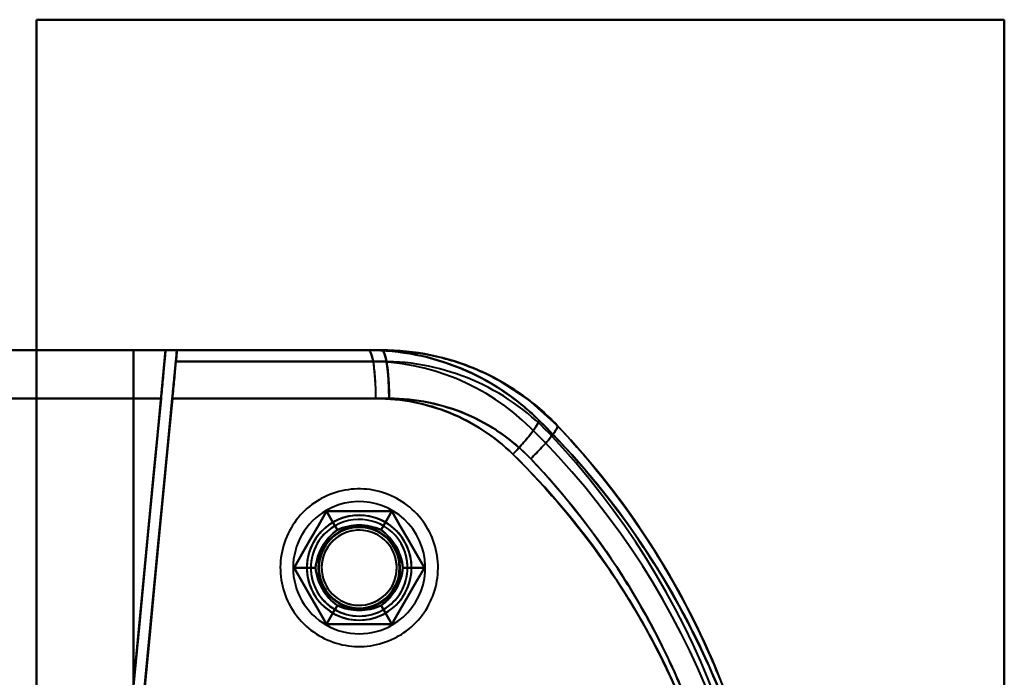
# Model space of a CAD drawing. Header units: millimetres. Extents: x -1110 to 1388, y -120 to 1267.
# Tile 33 of 88: x -327 to -265, y 278 to 318. Entities that reach past the tile are written whole.
import ezdxf

# ---------------------------------------------------------------- set-up
doc = ezdxf.new("R2010")
doc.units = ezdxf.units.MM
doc.layers.add('G-IMPT', color=8, linetype='Continuous', lineweight=40)

# ---------------------------------------------------------------- blocks, each defined once
blk = doc.blocks.new('NEXA 1000 CALQUES_dwg-755156-Droite')
at = {"layer": 'G-IMPT'}
for p, q in [((-317.5, 297.872), (-350.305, 297.872)), ((-350.305, 297.872), (-317.5, 297.872)), ((-350.305, 297.872), (-317.5, 297.872)), ((-317.5, 297.872), (-350.305, 297.872)), ((-304.105, 297.872), (-316.802, 297.872)), ((-304.105, 297.872), (-316.802, 297.872)), ((-316.802, 297.872), (-304.105, 297.872)), ((-316.797, 297.872), (-304.919, 297.872)), ((-316.797, 297.872), (-304.919, 297.872)), ((-304.919, 297.872), (-316.797, 297.872)), ((-350.221, 294.872), (-317.788, 294.872)), ((-317.788, 294.872), (-350.221, 294.872)), ((-350.221, 294.872), (-317.788, 294.872)), ((-317.788, 294.872), (-350.221, 294.872)), ((-303.643, 294.872), (-317.089, 294.872)), ((-317.089, 294.872), (-303.643, 294.872)), ((-304.463, 294.872), (-317.085, 294.872)), ((-317.085, 294.872), (-304.463, 294.872))]:
    blk.add_line(p, q, dxfattribs=at)
at = {"layer": 'G-IMPT', "flags": 128}
for points in [[(-325.5, 198.372), (-325.5, 228.372), (-325.5, 258.372), (-325.5, 288.372), (-325.5, 318.372)], [(-325.5, 318.372), (-310.5, 318.372), (-295.5, 318.372), (-280.5, 318.372), (-265.5, 318.372)], [(-325.5, 318.372), (-325.5, 288.372), (-325.5, 258.372), (-325.5, 228.372), (-325.5, 198.372)], [(-325.5, 198.372), (-325.5, 228.372), (-325.5, 258.372), (-325.5, 288.372), (-325.5, 318.372)], [(-265.5, 318.372), (-280.5, 318.372), (-295.5, 318.372), (-310.5, 318.372), (-325.5, 318.372)], [(-325.5, 318.372), (-310.5, 318.372), (-295.5, 318.372), (-280.5, 318.372), (-265.5, 318.372)], [(-265.5, 318.372), (-280.5, 318.372), (-295.5, 318.372), (-310.5, 318.372), (-325.5, 318.372)], [(-325.5, 318.372), (-325.5, 288.372), (-325.5, 258.372), (-325.5, 228.372), (-325.5, 198.372)], [(-325.5, 318.372), (-310.5, 318.372), (-295.5, 318.372), (-280.5, 318.372), (-265.5, 318.372)], [(-325.5, 198.372), (-325.5, 228.372), (-325.5, 258.372), (-325.5, 288.372), (-325.5, 318.372)], [(-265.5, 318.372), (-280.5, 318.372), (-295.5, 318.372), (-310.5, 318.372), (-325.5, 318.372)], [(-325.5, 318.372), (-310.5, 318.372), (-295.5, 318.372), (-280.5, 318.372), (-265.5, 318.372)], [(-325.5, 318.372), (-325.5, 288.372), (-325.5, 258.372), (-325.5, 228.372), (-325.5, 198.372)], [(-325.5, 198.372), (-325.5, 228.372), (-325.5, 258.372), (-325.5, 288.372), (-325.5, 318.372)], [(-265.5, 318.372), (-280.5, 318.372), (-295.5, 318.372), (-310.5, 318.372), (-325.5, 318.372)], [(-325.5, 318.372), (-325.5, 288.372), (-325.5, 258.372), (-325.5, 228.372), (-325.5, 198.372)], [(-265.5, 318.372), (-265.5, 288.372), (-265.5, 258.372), (-265.5, 228.372), (-265.5, 198.372)], [(-265.5, 198.372), (-265.5, 228.372), (-265.5, 258.372), (-265.5, 288.372), (-265.5, 318.372)], [(-265.5, 318.372), (-265.5, 288.372), (-265.5, 258.372), (-265.5, 228.372), (-265.5, 198.372)], [(-265.5, 198.372), (-265.5, 228.372), (-265.5, 258.372), (-265.5, 288.372), (-265.5, 318.372)], [(-265.5, 318.372), (-265.5, 288.372), (-265.5, 258.372), (-265.5, 228.372), (-265.5, 198.372)], [(-265.5, 198.372), (-265.5, 228.372), (-265.5, 258.372), (-265.5, 288.372), (-265.5, 318.372)], [(-265.5, 318.372), (-265.5, 288.372), (-265.5, 258.372), (-265.5, 228.372), (-265.5, 198.372)], [(-265.5, 198.372), (-265.5, 228.372), (-265.5, 258.372), (-265.5, 288.372), (-265.5, 318.372)], [(-317.5, 297.872), (-332.069, 297.872), (-346.682, 297.872), (-350.305, 297.872)], [(-350.305, 297.872), (-335.683, 297.872), (-321.101, 297.872), (-317.5, 297.872)], [(-348.485, 297.872), (-342.738, 297.872), (-336.992, 297.872), (-331.246, 297.872), (-325.5, 297.872)], [(-325.5, 297.872), (-331.246, 297.872), (-336.992, 297.872), (-342.738, 297.872), (-348.485, 297.872)], [(-325.5, 297.872), (-331.246, 297.872), (-336.992, 297.872), (-342.738, 297.872), (-348.485, 297.872)], [(-348.485, 297.872), (-342.738, 297.872), (-336.992, 297.872), (-331.246, 297.872), (-325.5, 297.872)], [(-325.5, 297.872), (-325.5, 278.122), (-325.5, 258.372), (-325.5, 238.622), (-325.5, 218.872)], [(-325.5, 297.872), (-324, 297.872), (-322.5, 297.872), (-321, 297.872), (-319.5, 297.872)], [(-325.5, 218.872), (-325.5, 238.622), (-325.5, 258.372), (-325.5, 278.122), (-325.5, 297.872)], [(-319.5, 297.872), (-321, 297.872), (-322.5, 297.872), (-324, 297.872), (-325.5, 297.872)], [(-319.5, 297.872), (-321, 297.872), (-322.5, 297.872), (-324, 297.872), (-325.5, 297.872)], [(-325.5, 297.872), (-325.5, 278.122), (-325.5, 258.372), (-325.5, 238.622), (-325.5, 218.872)], [(-325.5, 218.872), (-325.5, 238.622), (-325.5, 258.372), (-325.5, 278.122), (-325.5, 297.872)], [(-325.5, 297.872), (-324, 297.872), (-322.5, 297.872), (-321, 297.872), (-319.5, 297.872)], [(-317.5, 297.872), (-318.051, 292.134), (-318.601, 286.395), (-319.152, 280.656), (-319.703, 274.917)], [(-319.703, 274.917), (-319.152, 280.656), (-318.601, 286.395), (-318.051, 292.134), (-317.5, 297.872)], [(-317.5, 297.872), (-318.051, 292.134), (-318.601, 286.395), (-319.152, 280.656), (-319.703, 274.917)], [(-319.703, 274.917), (-319.152, 280.656), (-318.601, 286.395), (-318.051, 292.134), (-317.5, 297.872)], [(-319.5, 297.872), (-319.5, 278.122), (-319.5, 258.372), (-319.5, 238.622), (-319.5, 218.872)], [(-319.5, 297.872), (-319.5, 278.122), (-319.5, 258.372), (-319.5, 238.622), (-319.5, 218.872)], [(-319.5, 218.872), (-319.5, 238.622), (-319.5, 258.372), (-319.5, 278.122), (-319.5, 297.872)], [(-304.105, 297.872), (-307.954, 297.872), (-311.802, 297.872), (-315.651, 297.872), (-319.5, 297.872)], [(-319.5, 218.872), (-319.5, 238.622), (-319.5, 258.372), (-319.5, 278.122), (-319.5, 297.872)], [(-319.5, 297.872), (-315.651, 297.872), (-311.802, 297.872), (-307.954, 297.872), (-304.105, 297.872)], [(-304.919, 297.872), (-308.564, 297.872), (-312.209, 297.872), (-315.855, 297.872), (-319.5, 297.872)], [(-319.5, 297.872), (-319.5, 278.122), (-319.5, 258.372), (-319.5, 238.622), (-319.5, 218.872)], [(-319.5, 218.872), (-319.5, 238.622), (-319.5, 258.372), (-319.5, 278.122), (-319.5, 297.872)], [(-319.5, 297.872), (-315.855, 297.872), (-312.209, 297.872), (-308.564, 297.872), (-304.919, 297.872)], [(-319.5, 218.872), (-319.5, 238.622), (-319.5, 258.372), (-319.5, 278.122), (-319.5, 297.872)], [(-319.5, 297.872), (-319.5, 278.122), (-319.5, 258.372), (-319.5, 238.622), (-319.5, 218.872)], [(-304.105, 297.872), (-307.454, 297.872), (-310.802, 297.872), (-314.151, 297.872), (-317.5, 297.872)], [(-317.5, 297.872), (-314.151, 297.872), (-310.802, 297.872), (-307.454, 297.872), (-304.105, 297.872)], [(-317.5, 297.872), (-314.355, 297.872), (-311.209, 297.872), (-308.064, 297.872), (-304.919, 297.872)], [(-304.919, 297.872), (-308.064, 297.872), (-311.209, 297.872), (-314.355, 297.872), (-317.5, 297.872)], [(-316.802, 297.872), (-316.818, 297.697), (-316.835, 297.522), (-316.852, 297.347), (-316.869, 297.172)], [(-316.869, 297.172), (-316.852, 297.347), (-316.835, 297.522), (-316.818, 297.697), (-316.802, 297.872)], [(-316.797, 297.872), (-316.814, 297.697), (-316.83, 297.522), (-316.847, 297.347), (-316.864, 297.172)], [(-316.864, 297.172), (-316.847, 297.347), (-316.83, 297.522), (-316.814, 297.697), (-316.797, 297.872)], [(-316.802, 297.872), (-313.627, 297.872), (-310.453, 297.872), (-307.279, 297.872), (-304.105, 297.872)], [(-304.105, 297.872), (-307.279, 297.872), (-310.453, 297.872), (-313.627, 297.872), (-316.802, 297.872)], [(-316.797, 297.872), (-313.827, 297.872), (-310.858, 297.872), (-307.888, 297.872), (-304.919, 297.872)], [(-304.919, 297.872), (-307.888, 297.872), (-310.858, 297.872), (-313.827, 297.872), (-316.797, 297.872)], [(-304.105, 297.872), (-301.715, 297.677), (-300.766, 297.491)], [(-319.041, 274.534), (-318.498, 280.194), (-317.955, 285.853), (-317.412, 291.513), (-316.869, 297.172)], [(-316.869, 297.172), (-317.412, 291.513), (-317.955, 285.853), (-318.498, 280.194), (-319.041, 274.534)], [(-319.006, 274.85), (-318.47, 280.431), (-317.935, 286.011), (-317.399, 291.592), (-316.864, 297.172)], [(-316.864, 297.172), (-317.399, 291.592), (-317.935, 286.011), (-318.47, 280.431), (-319.006, 274.85)], [(-316.869, 297.172), (-313.678, 297.172), (-310.487, 297.172), (-307.296, 297.172), (-304.105, 297.172)], [(-316.869, 297.172), (-313.678, 297.172), (-310.487, 297.172), (-307.296, 297.172), (-304.105, 297.172)], [(-304.105, 297.172), (-307.296, 297.172), (-310.487, 297.172), (-313.678, 297.172), (-316.869, 297.172)], [(-304.105, 297.172), (-307.296, 297.172), (-310.487, 297.172), (-313.678, 297.172), (-316.869, 297.172)], [(-316.864, 297.172), (-313.878, 297.172), (-310.891, 297.172), (-307.905, 297.172), (-304.919, 297.172)], [(-316.864, 297.172), (-313.878, 297.172), (-310.891, 297.172), (-307.905, 297.172), (-304.919, 297.172)], [(-304.919, 297.172), (-307.905, 297.172), (-310.891, 297.172), (-313.878, 297.172), (-316.864, 297.172)], [(-304.919, 297.172), (-307.905, 297.172), (-310.891, 297.172), (-313.878, 297.172), (-316.864, 297.172)], [(-293.221, 293.194), (-295.019, 294.806), (-296.793, 295.971)], [(-317.788, 294.872), (-318.266, 289.885), (-318.745, 284.896), (-319.224, 279.907), (-319.703, 274.917)], [(-319.703, 274.917), (-319.224, 279.907), (-318.745, 284.896), (-318.266, 289.885), (-317.788, 294.872)], [(-317.788, 294.872), (-318.266, 289.885), (-318.745, 284.896), (-319.224, 279.907), (-319.703, 274.917)], [(-319.703, 274.917), (-319.224, 279.907), (-318.745, 284.896), (-318.266, 289.885), (-317.788, 294.872)], [(-319.041, 274.534), (-318.553, 279.62), (-318.065, 284.705), (-317.577, 289.789), (-317.089, 294.872)], [(-317.089, 294.872), (-317.577, 289.789), (-318.065, 284.705), (-318.553, 279.62), (-319.041, 274.534)], [(-319.006, 274.85), (-318.526, 279.857), (-318.045, 284.863), (-317.565, 289.868), (-317.085, 294.872)], [(-317.085, 294.872), (-317.565, 289.868), (-318.045, 284.863), (-318.526, 279.857), (-319.006, 274.85)], [(-303.055, 280.137), (-302.887, 280.238), (-302.724, 280.346), (-302.565, 280.46), (-302.411, 280.581), (-302.262, 280.707), (-302.118, 280.84), (-301.98, 280.978), (-301.847, 281.121), (-301.72, 281.27), (-301.599, 281.424), (-301.484, 281.582), (-301.375, 281.745), (-301.274, 281.912), (-301.179, 282.083), (-301.09, 282.257), (-301.009, 282.436), (-300.936, 282.617), (-300.869, 282.801), (-300.81, 282.987), (-300.758, 283.176), (-300.714, 283.366), (-300.678, 283.558), (-300.649, 283.752), (-300.628, 283.946), (-300.615, 284.142), (-300.61, 284.337), (-300.612, 284.533), (-300.623, 284.728), (-300.641, 284.923), (-300.667, 285.117), (-300.7, 285.309), (-300.741, 285.501), (-300.79, 285.69), (-300.847, 285.877), (-300.911, 286.062), (-300.982, 286.244), (-301.061, 286.423), (-301.146, 286.599), (-301.239, 286.772), (-301.338, 286.94), (-301.444, 287.105), (-301.556, 287.265), (-301.675, 287.42), (-301.8, 287.57), (-301.931, 287.716), (-302.068, 287.856), (-302.21, 287.99), (-302.357, 288.119), (-302.509, 288.242), (-302.666, 288.358), (-302.828, 288.468), (-302.994, 288.572), (-303.164, 288.669), (-303.338, 288.759), (-303.515, 288.842), (-303.695, 288.917), (-303.878, 288.986), (-304.064, 289.047), (-304.252, 289.101), (-304.442, 289.147), (-304.634, 289.185), (-304.827, 289.216), (-305.022, 289.239), (-305.217, 289.255), (-305.412, 289.262), (-305.608, 289.262), (-305.803, 289.253), (-305.998, 289.237), (-306.192, 289.214), (-306.385, 289.182), (-306.577, 289.143), (-306.767, 289.096), (-306.955, 289.041), (-307.14, 288.979), (-307.323, 288.91), (-307.503, 288.834), (-307.68, 288.75), (-307.853, 288.659), (-307.945, 288.608)], [(-303.055, 280.137), (-302.887, 280.238), (-302.724, 280.346), (-302.565, 280.46), (-302.411, 280.581), (-302.262, 280.707), (-302.118, 280.84), (-301.98, 280.978), (-301.847, 281.121), (-301.72, 281.27), (-301.599, 281.424), (-301.484, 281.582), (-301.375, 281.745), (-301.274, 281.912), (-301.179, 282.083), (-301.09, 282.257), (-301.009, 282.436), (-300.936, 282.617), (-300.869, 282.801), (-300.81, 282.987), (-300.758, 283.176), (-300.714, 283.366), (-300.678, 283.558), (-300.649, 283.752), (-300.628, 283.946), (-300.615, 284.142), (-300.61, 284.337), (-300.612, 284.533), (-300.623, 284.728), (-300.641, 284.923), (-300.667, 285.117), (-300.7, 285.309), (-300.741, 285.501), (-300.79, 285.69), (-300.847, 285.877), (-300.911, 286.062), (-300.982, 286.244), (-301.061, 286.423), (-301.146, 286.599), (-301.239, 286.772), (-301.338, 286.94), (-301.444, 287.105), (-301.556, 287.265), (-301.675, 287.42), (-301.8, 287.57), (-301.931, 287.716), (-302.068, 287.856), (-302.21, 287.99), (-302.357, 288.119), (-302.509, 288.242), (-302.666, 288.358), (-302.828, 288.468), (-302.994, 288.572), (-303.164, 288.669), (-303.338, 288.759), (-303.515, 288.842), (-303.695, 288.917), (-303.878, 288.986), (-304.064, 289.047), (-304.252, 289.101), (-304.442, 289.147), (-304.634, 289.185), (-304.827, 289.216), (-305.022, 289.239), (-305.217, 289.255), (-305.412, 289.262), (-305.608, 289.262), (-305.803, 289.253), (-305.998, 289.237), (-306.192, 289.214), (-306.385, 289.182), (-306.577, 289.143), (-306.767, 289.096), (-306.955, 289.041), (-307.14, 288.979), (-307.323, 288.91), (-307.503, 288.834), (-307.68, 288.75), (-307.853, 288.659), (-307.945, 288.608)], [(-307.945, 288.608), (-308.113, 288.506), (-308.276, 288.399), (-308.435, 288.284), (-308.589, 288.164), (-308.738, 288.037), (-308.882, 287.905), (-309.02, 287.767), (-309.153, 287.623), (-309.28, 287.475), (-309.401, 287.321), (-309.516, 287.163), (-309.625, 287), (-309.726, 286.833), (-309.821, 286.662), (-309.91, 286.487), (-309.991, 286.309), (-310.064, 286.128), (-310.131, 285.944), (-310.19, 285.758), (-310.242, 285.569), (-310.286, 285.378), (-310.322, 285.186), (-310.351, 284.993), (-310.372, 284.798), (-310.385, 284.603), (-310.39, 284.408), (-310.388, 284.212), (-310.377, 284.017), (-310.359, 283.822), (-310.333, 283.628), (-310.3, 283.435), (-310.259, 283.244), (-310.21, 283.055), (-310.153, 282.867), (-310.089, 282.683), (-310.018, 282.5), (-309.939, 282.321), (-309.854, 282.145), (-309.761, 281.973), (-309.662, 281.804), (-309.556, 281.64), (-309.444, 281.48), (-309.325, 281.325), (-309.2, 281.174), (-309.069, 281.029), (-308.932, 280.889), (-308.79, 280.754), (-308.643, 280.626), (-308.491, 280.503), (-308.334, 280.386), (-308.172, 280.276), (-308.006, 280.173), (-307.836, 280.076), (-307.662, 279.986), (-307.485, 279.903), (-307.305, 279.827), (-307.122, 279.759), (-306.936, 279.697), (-306.748, 279.644), (-306.558, 279.598), (-306.366, 279.559), (-306.173, 279.528), (-305.978, 279.505), (-305.783, 279.49), (-305.588, 279.483), (-305.392, 279.483), (-305.197, 279.491), (-305.002, 279.507), (-304.808, 279.531), (-304.615, 279.563), (-304.423, 279.602), (-304.233, 279.649), (-304.045, 279.703), (-303.86, 279.765), (-303.677, 279.834), (-303.497, 279.911), (-303.32, 279.995), (-303.147, 280.085), (-303.055, 280.137)], [(-307.945, 288.608), (-308.113, 288.506), (-308.276, 288.399), (-308.435, 288.284), (-308.589, 288.164), (-308.738, 288.037), (-308.882, 287.905), (-309.02, 287.767), (-309.153, 287.623), (-309.28, 287.475), (-309.401, 287.321), (-309.516, 287.163), (-309.625, 287), (-309.726, 286.833), (-309.821, 286.662), (-309.91, 286.487), (-309.991, 286.309), (-310.064, 286.128), (-310.131, 285.944), (-310.19, 285.758), (-310.242, 285.569), (-310.286, 285.378), (-310.322, 285.186), (-310.351, 284.993), (-310.372, 284.798), (-310.385, 284.603), (-310.39, 284.408), (-310.388, 284.212), (-310.377, 284.017), (-310.359, 283.822), (-310.333, 283.628), (-310.3, 283.435), (-310.259, 283.244), (-310.21, 283.055), (-310.153, 282.867), (-310.089, 282.683), (-310.018, 282.5), (-309.939, 282.321), (-309.854, 282.145), (-309.761, 281.973), (-309.662, 281.804), (-309.556, 281.64), (-309.444, 281.48), (-309.325, 281.325), (-309.2, 281.174), (-309.069, 281.029), (-308.932, 280.889), (-308.79, 280.754), (-308.643, 280.626), (-308.491, 280.503), (-308.334, 280.386), (-308.172, 280.276), (-308.006, 280.173), (-307.836, 280.076), (-307.662, 279.986), (-307.485, 279.903), (-307.305, 279.827), (-307.122, 279.759), (-306.936, 279.697), (-306.748, 279.644), (-306.558, 279.598), (-306.366, 279.559), (-306.173, 279.528), (-305.978, 279.505), (-305.783, 279.49), (-305.588, 279.483), (-305.392, 279.483), (-305.197, 279.491), (-305.002, 279.507), (-304.808, 279.531), (-304.615, 279.563), (-304.423, 279.602), (-304.233, 279.649), (-304.045, 279.703), (-303.86, 279.765), (-303.677, 279.834), (-303.497, 279.911), (-303.32, 279.995), (-303.147, 280.085), (-303.055, 280.137)], [(-309.541, 284.372), (-309.036, 285.247), (-308.531, 286.122), (-308.026, 286.997), (-307.521, 287.872)], [(-307.521, 287.872), (-308.026, 286.997), (-308.531, 286.122), (-309.036, 285.247), (-309.541, 284.372)], [(-307.521, 287.872), (-308.026, 286.997), (-308.531, 286.122), (-309.036, 285.247), (-309.541, 284.372)], [(-309.541, 284.372), (-309.036, 285.247), (-308.531, 286.122), (-308.026, 286.997), (-307.521, 287.872)], [(-309.541, 284.372), (-309.036, 285.247), (-308.531, 286.122), (-308.026, 286.997), (-307.521, 287.872)], [(-307.521, 287.872), (-308.026, 286.997), (-308.531, 286.122), (-309.036, 285.247), (-309.541, 284.372)], [(-309.541, 284.372), (-309.036, 285.247), (-308.531, 286.122), (-308.026, 286.997), (-307.521, 287.872)], [(-307.521, 287.872), (-308.026, 286.997), (-308.531, 286.122), (-309.036, 285.247), (-309.541, 284.372)], [(-309.541, 284.372), (-309.036, 285.247), (-308.531, 286.122), (-308.026, 286.997), (-307.521, 287.872)], [(-307.521, 287.872), (-308.026, 286.997), (-308.531, 286.122), (-309.036, 285.247), (-309.541, 284.372)], [(-307.521, 287.872), (-308.026, 286.997), (-308.531, 286.122), (-309.036, 285.247), (-309.541, 284.372)], [(-309.541, 284.372), (-309.036, 285.247), (-308.531, 286.122), (-308.026, 286.997), (-307.521, 287.872)], [(-307.521, 287.872), (-306.51, 287.872), (-305.5, 287.872), (-304.49, 287.872), (-303.479, 287.872)], [(-303.479, 287.872), (-304.49, 287.872), (-305.5, 287.872), (-306.51, 287.872), (-307.521, 287.872)], [(-303.479, 287.872), (-304.49, 287.872), (-305.5, 287.872), (-306.51, 287.872), (-307.521, 287.872)], [(-307.521, 287.872), (-306.51, 287.872), (-305.5, 287.872), (-304.49, 287.872), (-303.479, 287.872)], [(-306.855, 286.718), (-307.021, 287.007), (-307.188, 287.295), (-307.354, 287.584), (-307.521, 287.872)], [(-307.521, 287.872), (-306.51, 287.872), (-305.5, 287.872), (-304.49, 287.872), (-303.479, 287.872)], [(-307.521, 287.872), (-307.354, 287.584), (-307.188, 287.295), (-307.021, 287.007), (-306.855, 286.718)], [(-303.479, 287.872), (-304.49, 287.872), (-305.5, 287.872), (-306.51, 287.872), (-307.521, 287.872)], [(-307.521, 287.872), (-306.51, 287.872), (-305.5, 287.872), (-304.49, 287.872), (-303.479, 287.872)], [(-303.479, 287.872), (-304.49, 287.872), (-305.5, 287.872), (-306.51, 287.872), (-307.521, 287.872)], [(-307.521, 287.872), (-307.354, 287.584), (-307.188, 287.295), (-307.021, 287.007), (-306.855, 286.718)], [(-306.855, 286.718), (-307.021, 287.007), (-307.188, 287.295), (-307.354, 287.584), (-307.521, 287.872)], [(-307.521, 287.872), (-306.51, 287.872), (-305.5, 287.872), (-304.49, 287.872), (-303.479, 287.872)], [(-303.479, 287.872), (-304.49, 287.872), (-305.5, 287.872), (-306.51, 287.872), (-307.521, 287.872)], [(-303.479, 287.872), (-304.49, 287.872), (-305.5, 287.872), (-306.51, 287.872), (-307.521, 287.872)], [(-307.521, 287.872), (-306.51, 287.872), (-305.5, 287.872), (-304.49, 287.872), (-303.479, 287.872)], [(-304.145, 286.718), (-303.979, 287.007), (-303.812, 287.295), (-303.646, 287.584), (-303.479, 287.872)], [(-303.479, 287.872), (-303.646, 287.584), (-303.812, 287.295), (-303.979, 287.007), (-304.145, 286.718)], [(-303.479, 287.872), (-303.646, 287.584), (-303.812, 287.295), (-303.979, 287.007), (-304.145, 286.718)], [(-304.145, 286.718), (-303.979, 287.007), (-303.812, 287.295), (-303.646, 287.584), (-303.479, 287.872)], [(-303.479, 287.872), (-302.974, 286.997), (-302.469, 286.122), (-301.964, 285.247), (-301.459, 284.372)], [(-301.459, 284.372), (-301.964, 285.247), (-302.469, 286.122), (-302.974, 286.997), (-303.479, 287.872)], [(-301.459, 284.372), (-301.964, 285.247), (-302.469, 286.122), (-302.974, 286.997), (-303.479, 287.872)], [(-303.479, 287.872), (-302.974, 286.997), (-302.469, 286.122), (-301.964, 285.247), (-301.459, 284.372)], [(-303.479, 287.872), (-302.974, 286.997), (-302.469, 286.122), (-301.964, 285.247), (-301.459, 284.372)], [(-301.459, 284.372), (-301.964, 285.247), (-302.469, 286.122), (-302.974, 286.997), (-303.479, 287.872)], [(-303.479, 287.872), (-302.974, 286.997), (-302.469, 286.122), (-301.964, 285.247), (-301.459, 284.372)], [(-301.459, 284.372), (-301.964, 285.247), (-302.469, 286.122), (-302.974, 286.997), (-303.479, 287.872)], [(-303.479, 287.872), (-302.974, 286.997), (-302.469, 286.122), (-301.964, 285.247), (-301.459, 284.372)], [(-301.459, 284.372), (-301.964, 285.247), (-302.469, 286.122), (-302.974, 286.997), (-303.479, 287.872)], [(-301.459, 284.372), (-301.964, 285.247), (-302.469, 286.122), (-302.974, 286.997), (-303.479, 287.872)], [(-303.479, 287.872), (-302.974, 286.997), (-302.469, 286.122), (-301.964, 285.247), (-301.459, 284.372)], [(-307.521, 280.872), (-308.026, 281.747), (-308.531, 282.622), (-309.036, 283.497), (-309.541, 284.372)], [(-309.541, 284.372), (-309.036, 283.497), (-308.531, 282.622), (-308.026, 281.747), (-307.521, 280.872)], [(-309.541, 284.372), (-309.036, 283.497), (-308.531, 282.622), (-308.026, 281.747), (-307.521, 280.872)], [(-307.521, 280.872), (-308.026, 281.747), (-308.531, 282.622), (-309.036, 283.497), (-309.541, 284.372)], [(-307.521, 280.872), (-308.026, 281.747), (-308.531, 282.622), (-309.036, 283.497), (-309.541, 284.372)], [(-309.541, 284.372), (-309.208, 284.372), (-308.875, 284.372), (-308.542, 284.372), (-308.209, 284.372)], [(-308.209, 284.372), (-308.542, 284.372), (-308.875, 284.372), (-309.208, 284.372), (-309.541, 284.372)], [(-309.541, 284.372), (-309.036, 283.497), (-308.531, 282.622), (-308.026, 281.747), (-307.521, 280.872)], [(-307.521, 280.872), (-308.026, 281.747), (-308.531, 282.622), (-309.036, 283.497), (-309.541, 284.372)], [(-309.541, 284.372), (-309.208, 284.372), (-308.875, 284.372), (-308.542, 284.372), (-308.209, 284.372)], [(-308.209, 284.372), (-308.542, 284.372), (-308.875, 284.372), (-309.208, 284.372), (-309.541, 284.372)], [(-309.541, 284.372), (-309.036, 283.497), (-308.531, 282.622), (-308.026, 281.747), (-307.521, 280.872)], [(-307.521, 280.872), (-308.026, 281.747), (-308.531, 282.622), (-309.036, 283.497), (-309.541, 284.372)], [(-309.541, 284.372), (-309.036, 283.497), (-308.531, 282.622), (-308.026, 281.747), (-307.521, 280.872)], [(-309.541, 284.372), (-309.036, 283.497), (-308.531, 282.622), (-308.026, 281.747), (-307.521, 280.872)], [(-307.521, 280.872), (-308.026, 281.747), (-308.531, 282.622), (-309.036, 283.497), (-309.541, 284.372)], [(-301.459, 284.372), (-301.964, 283.497), (-302.469, 282.622), (-302.974, 281.747), (-303.479, 280.872)], [(-303.479, 280.872), (-302.974, 281.747), (-302.469, 282.622), (-301.964, 283.497), (-301.459, 284.372)], [(-303.479, 280.872), (-302.974, 281.747), (-302.469, 282.622), (-301.964, 283.497), (-301.459, 284.372)], [(-301.459, 284.372), (-301.964, 283.497), (-302.469, 282.622), (-302.974, 281.747), (-303.479, 280.872)], [(-301.459, 284.372), (-301.964, 283.497), (-302.469, 282.622), (-302.974, 281.747), (-303.479, 280.872)], [(-303.479, 280.872), (-302.974, 281.747), (-302.469, 282.622), (-301.964, 283.497), (-301.459, 284.372)], [(-301.459, 284.372), (-301.964, 283.497), (-302.469, 282.622), (-302.974, 281.747), (-303.479, 280.872)], [(-303.479, 280.872), (-302.974, 281.747), (-302.469, 282.622), (-301.964, 283.497), (-301.459, 284.372)], [(-301.459, 284.372), (-301.964, 283.497), (-302.469, 282.622), (-302.974, 281.747), (-303.479, 280.872)], [(-303.479, 280.872), (-302.974, 281.747), (-302.469, 282.622), (-301.964, 283.497), (-301.459, 284.372)], [(-303.479, 280.872), (-302.974, 281.747), (-302.469, 282.622), (-301.964, 283.497), (-301.459, 284.372)], [(-301.459, 284.372), (-301.964, 283.497), (-302.469, 282.622), (-302.974, 281.747), (-303.479, 280.872)], [(-302.791, 284.372), (-302.458, 284.372), (-302.125, 284.372), (-301.792, 284.372), (-301.459, 284.372)], [(-301.459, 284.372), (-301.792, 284.372), (-302.125, 284.372), (-302.458, 284.372), (-302.791, 284.372)], [(-301.459, 284.372), (-301.792, 284.372), (-302.125, 284.372), (-302.458, 284.372), (-302.791, 284.372)], [(-302.791, 284.372), (-302.458, 284.372), (-302.125, 284.372), (-301.792, 284.372), (-301.459, 284.372)], [(-306.855, 282.026), (-307.021, 281.738), (-307.188, 281.449), (-307.354, 281.161), (-307.521, 280.872)], [(-307.521, 280.872), (-307.354, 281.161), (-307.188, 281.449), (-307.021, 281.738), (-306.855, 282.026)], [(-306.855, 282.026), (-307.021, 281.738), (-307.188, 281.449), (-307.354, 281.161), (-307.521, 280.872)], [(-307.521, 280.872), (-307.354, 281.161), (-307.188, 281.449), (-307.021, 281.738), (-306.855, 282.026)], [(-304.145, 282.026), (-303.979, 281.738), (-303.812, 281.449), (-303.646, 281.161), (-303.479, 280.872)], [(-303.479, 280.872), (-303.646, 281.161), (-303.812, 281.449), (-303.979, 281.738), (-304.145, 282.026)], [(-303.479, 280.872), (-303.646, 281.161), (-303.812, 281.449), (-303.979, 281.738), (-304.145, 282.026)], [(-304.145, 282.026), (-303.979, 281.738), (-303.812, 281.449), (-303.646, 281.161), (-303.479, 280.872)], [(-303.479, 280.872), (-304.49, 280.872), (-305.5, 280.872), (-306.51, 280.872), (-307.521, 280.872)], [(-307.521, 280.872), (-306.51, 280.872), (-305.5, 280.872), (-304.49, 280.872), (-303.479, 280.872)], [(-307.521, 280.872), (-306.51, 280.872), (-305.5, 280.872), (-304.49, 280.872), (-303.479, 280.872)], [(-303.479, 280.872), (-304.49, 280.872), (-305.5, 280.872), (-306.51, 280.872), (-307.521, 280.872)], [(-303.479, 280.872), (-304.49, 280.872), (-305.5, 280.872), (-306.51, 280.872), (-307.521, 280.872)], [(-307.521, 280.872), (-306.51, 280.872), (-305.5, 280.872), (-304.49, 280.872), (-303.479, 280.872)], [(-303.479, 280.872), (-304.49, 280.872), (-305.5, 280.872), (-306.51, 280.872), (-307.521, 280.872)], [(-307.521, 280.872), (-306.51, 280.872), (-305.5, 280.872), (-304.49, 280.872), (-303.479, 280.872)], [(-303.479, 280.872), (-304.49, 280.872), (-305.5, 280.872), (-306.51, 280.872), (-307.521, 280.872)], [(-307.521, 280.872), (-306.51, 280.872), (-305.5, 280.872), (-304.49, 280.872), (-303.479, 280.872)], [(-307.521, 280.872), (-306.51, 280.872), (-305.5, 280.872), (-304.49, 280.872), (-303.479, 280.872)], [(-303.479, 280.872), (-304.49, 280.872), (-305.5, 280.872), (-306.51, 280.872), (-307.521, 280.872)]]:
    blk.add_lwpolyline(points, dxfattribs=at)
at = {"layer": 'G-IMPT'}
for centre, radius, start, end in [((-304.919, 282.872), 15, 45.38635, 90), ((-304.919, 282.872), 15, 45.38635, 90), ((-304.919, 282.872), 15, 45.38635, 90), ((-304.919, 282.872), 15, 45.38635, 90), ((-304.919, 282.872), 15, 45.38635, 90), ((-304.919, 282.872), 15, 45.38635, 90), ((-304.105, 282.872), 15, 43.48315, 90), ((-304.105, 282.872), 15, 43.48315, 90), ((-304.105, 282.872), 15, 43.48315, 90), ((-304.105, 282.872), 15, 43.48315, 90), ((-304.105, 282.872), 15, 43.48315, 90), ((-304.105, 282.872), 15, 43.48315, 90), ((-304.919, 282.872), 14.3, 45.38635, 90), ((-304.919, 282.872), 14.3, 45.38635, 90), ((-304.919, 282.872), 14.3, 45.38635, 90), ((-304.919, 282.872), 14.3, 45.38635, 90), ((-304.105, 282.872), 14.3, 43.48315, 90), ((-304.105, 282.872), 14.3, 43.48315, 90), ((-304.105, 282.872), 14.3, 43.48315, 90), ((-304.105, 282.872), 14.3, 43.48315, 90), ((-329.5, 257.957), 49.3, 316.51685, 45.38635), ((-329.5, 257.957), 49.3, 316.51685, 45.38635), ((-329.5, 257.957), 49.3, 316.51685, 45.38635), ((-329.5, 257.957), 49.3, 316.51685, 45.38635), ((-329.5, 257.957), 50, 316.51685, 45.38635), ((-329.5, 257.957), 50, 316.51685, 45.38635), ((-329.5, 257.957), 50, 316.51685, 45.38635), ((-329.5, 257.957), 50, 316.51685, 45.38635), ((-329.5, 257.957), 50, 316.51685, 45.38635), ((-329.5, 257.957), 50, 316.51685, 45.38635), ((-329.5, 258.787), 50, 314.61365, 43.48315), ((-329.5, 258.787), 50, 314.61365, 43.48315), ((-329.5, 258.787), 50, 314.61365, 43.48315), ((-329.5, 258.787), 50, 314.61365, 43.48315), ((-329.5, 258.787), 50, 314.61365, 43.48315), ((-329.5, 258.787), 50, 314.61365, 43.48315), ((-329.5, 258.787), 49.3, 314.61365, 43.48315), ((-329.5, 258.787), 49.3, 314.61365, 43.48315), ((-329.5, 258.787), 49.3, 314.61365, 43.48315), ((-329.5, 258.787), 49.3, 314.61365, 43.48315), ((-305.5, 284.372), 4.1, 30, 120), ((-305.5, 284.372), 4.1, 30, 120), ((-305.5, 284.372), 4.1, 30, 120), ((-305.5, 284.372), 4.1, 30, 120), ((-305.5, 284.372), 4.1, 120, 300), ((-305.5, 284.372), 4.1, 120, 300), ((-305.5, 284.372), 4.1, 120, 300), ((-305.5, 284.372), 4.1, 120, 300), ((-305.5, 284.372), 3.25, 30, 210), ((-305.5, 284.372), 3.25, 360, 180), ((-305.5, 284.372), 3.25, 30, 210), ((-305.5, 284.372), 3.25, 0, 180), ((-305.5, 284.372), 3.25, 30, 120), ((-305.5, 284.372), 3.25, 300, 120), ((-305.5, 284.372), 3.25, 30, 120), ((-305.5, 284.372), 3.25, 0, 120), ((-305.5, 284.372), 3.25, 120, 180), ((-305.5, 284.372), 3.25, 120, 300), ((-305.5, 284.372), 3.25, 120, 300), ((-305.5, 284.372), 3.25, 120, 300), ((-305.5, 284.372), 3, 30, 210), ((-305.5, 284.372), 3, 30, 210), ((-305.5, 284.372), 3, 30, 210), ((-305.5, 284.372), 3, 30, 210), ((-305.5, 284.372), 3, 30, 210), ((-305.5, 284.372), 3, 120, 300), ((-305.5, 284.372), 3, 120, 210), ((-305.5, 284.372), 3, 120, 300), ((-305.5, 284.372), 3, 300, 120), ((-305.5, 284.372), 3, 30, 120), ((-305.5, 284.372), 3, 300, 120), ((-305.5, 284.372), 2.548, 120, 300), ((-305.5, 284.372), 2.548, 120, 300), ((-305.5, 284.372), 2.548, 120, 300), ((-305.5, 284.372), 2.548, 120, 300), ((-305.5, 284.372), 2.548, 120, 300), ((-305.5, 284.372), 2.548, 120, 300), ((-305.5, 284.372), 2.548, 120, 300), ((-305.5, 284.372), 2.548, 120, 300), ((-305.5, 284.372), 2.5, 0, 180), ((-305.5, 284.372), 2.5, 0, 180), ((-305.5, 284.372), 2.5, 0, 180), ((-305.5, 284.372), 2.5, 0, 180), ((-305.5, 284.372), 2.5, 0, 180), ((-305.5, 284.372), 2.5, 0, 180), ((-305.5, 284.372), 2.5, 0, 180), ((-305.5, 284.372), 2.5, 0, 180), ((-305.5, 284.372), 2.33, 84.28402, 264.28402), ((-305.5, 284.372), 2.33, 84.28402, 264.28402), ((-305.5, 284.372), 2.33, 84.28402, 264.28402), ((-305.5, 284.372), 2.33, 84.28402, 264.28402), ((-305.5, 284.372), 2.33, 335.71598, 155.71598), ((-305.5, 284.372), 2.33, 335.71598, 155.71598), ((-305.5, 284.372), 2.33, 335.71598, 155.71598), ((-305.5, 284.372), 2.33, 335.71598, 155.71598), ((-305.5, 284.372), 2.548, 300, 120), ((-305.5, 284.372), 2.548, 300, 120), ((-305.5, 284.372), 2.548, 300, 120), ((-305.5, 284.372), 2.548, 300, 120), ((-305.5, 284.372), 2.548, 300, 120), ((-305.5, 284.372), 2.548, 300, 120), ((-305.5, 284.372), 2.548, 300, 120), ((-305.5, 284.372), 2.548, 300, 120), ((-305.5, 284.372), 2.33, 264.28402, 84.28402), ((-305.5, 284.372), 2.33, 264.28402, 84.28402), ((-305.5, 284.372), 2.33, 264.28402, 84.28402), ((-305.5, 284.372), 2.33, 264.28402, 84.28402), ((-305.5, 284.372), 4.1, 300, 30), ((-305.5, 284.372), 4.1, 300, 30), ((-305.5, 284.372), 4.1, 300, 30), ((-305.5, 284.372), 4.1, 300, 30), ((-305.5, 284.372), 3.25, 210, 30), ((-305.5, 284.372), 3.25, 210, 30), ((-305.5, 284.372), 3, 210, 30), ((-305.5, 284.372), 3, 210, 30), ((-305.5, 284.372), 3, 210, 30), ((-305.5, 284.372), 3, 210, 30), ((-305.5, 284.372), 3, 210, 30), ((-305.5, 284.372), 3, 300, 30), ((-305.5, 284.372), 3.25, 300, 30), ((-305.5, 284.372), 3.25, 300, 30), ((-305.5, 284.372), 2.33, 155.71598, 335.71598), ((-305.5, 284.372), 2.33, 155.71598, 335.71598), ((-305.5, 284.372), 2.33, 155.71598, 335.71598), ((-305.5, 284.372), 2.33, 155.71598, 335.71598), ((-305.5, 284.372), 3.25, 180, 300), ((-305.5, 284.372), 3.25, 180, 0), ((-305.5, 284.372), 3.25, 180, 0), ((-305.5, 284.372), 2.5, 180, 0), ((-305.5, 284.372), 2.5, 180, 360), ((-305.5, 284.372), 2.5, 180, 0), ((-305.5, 284.372), 2.5, 180, 360), ((-305.5, 284.372), 2.5, 180, 360), ((-305.5, 284.372), 2.5, 180, 0), ((-305.5, 284.372), 2.5, 180, 0), ((-305.5, 284.372), 2.5, 180, 360), ((-305.5, 284.372), 3.25, 300, 0), ((-305.5, 284.372), 3, 210, 300)]:
    blk.add_arc(centre, radius, start, end, dxfattribs=at)
for centre, ratio in [((-304.919, 294.872), 0.151868), ((-304.105, 294.872), 0.154092)]:
    blk.add_ellipse(centre, major_axis=(0, 3), ratio=ratio, start_param=4.712389, end_param=6.283185, dxfattribs=at)
for points in [[(-317.5, 297.872), (-317.5, 297.869), (-317.504, 297.827), (-317.52, 297.664), (-317.547, 297.38), (-317.583, 297.009), (-317.627, 296.551), (-317.677, 296.027), (-317.73, 295.478), (-317.768, 295.079), (-317.788, 294.872)], [(-317.788, 294.872), (-317.748, 295.266), (-317.676, 296.053), (-317.579, 297.05), (-317.514, 297.716), (-317.503, 297.872), (-317.5, 297.872)], [(-317.5, 297.872), (-317.503, 297.872), (-317.514, 297.716), (-317.579, 297.05), (-317.676, 296.053), (-317.748, 295.266), (-317.788, 294.872)], [(-317.788, 294.872), (-317.768, 295.079), (-317.73, 295.478), (-317.677, 296.027), (-317.627, 296.551), (-317.583, 297.009), (-317.547, 297.38), (-317.52, 297.664), (-317.504, 297.827), (-317.5, 297.869), (-317.5, 297.872)], [(-317.089, 294.872), (-317.07, 295.079), (-317.031, 295.478), (-316.979, 296.027), (-316.928, 296.551), (-316.884, 297.009), (-316.849, 297.38), (-316.822, 297.664), (-316.806, 297.827), (-316.802, 297.869), (-316.802, 297.872)], [(-316.802, 297.872), (-316.804, 297.872), (-316.815, 297.716), (-316.88, 297.05), (-316.977, 296.054), (-317.049, 295.267), (-317.089, 294.872)], [(-317.085, 294.872), (-317.044, 295.267), (-316.972, 296.054), (-316.876, 297.05), (-316.811, 297.716), (-316.8, 297.872), (-316.797, 297.872)], [(-316.797, 297.872), (-316.797, 297.869), (-316.801, 297.827), (-316.817, 297.664), (-316.844, 297.38), (-316.88, 297.009), (-316.924, 296.551), (-316.974, 296.027), (-317.027, 295.478), (-317.065, 295.079), (-317.085, 294.872)], [(-294.384, 293.55), (-295.076, 294.233), (-296.593, 295.464), (-299.194, 296.839), (-301.99, 297.68), (-303.942, 297.872), (-304.919, 297.872)], [(-304.463, 294.872), (-304.463, 295.226), (-304.486, 296), (-304.586, 297.061), (-304.747, 297.72), (-304.865, 297.872), (-304.919, 297.872)], [(-304.919, 297.872), (-303.943, 297.872), (-301.972, 297.676), (-299.2, 296.841), (-296.588, 295.46), (-295.084, 294.241), (-294.384, 293.55)], [(-304.105, 297.872), (-303.084, 297.872), (-301.048, 297.664), (-298.13, 296.742), (-295.474, 295.265), (-293.922, 293.934), (-293.221, 293.194)], [(-304.105, 297.872), (-304.05, 297.872), (-303.931, 297.72), (-303.768, 297.061), (-303.666, 296), (-303.643, 295.226), (-303.643, 294.872)], [(-293.221, 293.194), (-293.921, 293.932), (-295.491, 295.277), (-298.125, 296.741), (-301.048, 297.657), (-303.09, 297.872), (-304.105, 297.872)], [(-295.966, 291.415), (-297.1, 292.524), (-299.76, 294.257), (-302.892, 294.872), (-304.463, 294.872)], [(-304.463, 294.872), (-302.861, 294.866), (-299.774, 294.26), (-297.103, 292.522), (-295.966, 291.415)], [(-303.643, 294.872), (-302.01, 294.873), (-298.726, 294.202), (-295.998, 292.315), (-294.864, 291.13)], [(-294.864, 291.13), (-296.029, 292.336), (-298.726, 294.195), (-301.979, 294.866), (-303.643, 294.872)], [(-295.966, 291.415), (-295.739, 291.652), (-295.272, 292.164), (-294.689, 292.877), (-294.381, 293.366), (-294.354, 293.521), (-294.384, 293.55)], [(-294.384, 293.55), (-294.354, 293.521), (-294.381, 293.366), (-294.689, 292.877), (-295.272, 292.164), (-295.739, 291.652), (-295.966, 291.415)], [(-294.864, 291.13), (-294.63, 291.359), (-294.149, 291.852), (-293.548, 292.539), (-293.226, 293.013), (-293.193, 293.165), (-293.221, 293.194)], [(-293.221, 293.194), (-293.193, 293.165), (-293.226, 293.013), (-293.548, 292.539), (-294.149, 291.852), (-294.63, 291.359), (-294.864, 291.13)], [(-293.221, 223.55), (-288.777, 228.236), (-281.725, 239.354), (-278.233, 258.823), (-282.387, 278.178), (-289.799, 289.027), (-294.384, 293.55)], [(-293.221, 293.194), (-288.777, 288.509), (-281.725, 277.39), (-278.233, 257.922), (-282.387, 238.567), (-289.799, 227.718), (-294.384, 223.194)], [(-304.145, 286.718), (-304.571, 286.91), (-305.5, 287.106), (-306.43, 286.91), (-306.855, 286.718)], [(-306.855, 286.718), (-306.421, 286.911), (-305.5, 287.104), (-304.579, 286.911), (-304.145, 286.718)], [(-304.145, 286.718), (-304.579, 286.911), (-305.5, 287.104), (-306.421, 286.911), (-306.855, 286.718)], [(-306.855, 286.718), (-306.429, 286.91), (-305.5, 287.106), (-304.57, 286.91), (-304.145, 286.718)], [(-306.855, 286.718), (-307.233, 286.446), (-307.867, 285.739), (-308.163, 284.836), (-308.209, 284.372)], [(-308.209, 284.372), (-308.159, 284.844), (-307.866, 285.738), (-307.239, 286.439), (-306.855, 286.718)], [(-306.855, 286.718), (-307.238, 286.439), (-307.866, 285.739), (-308.159, 284.845), (-308.209, 284.372)], [(-308.209, 284.372), (-308.163, 284.836), (-307.867, 285.739), (-307.233, 286.446), (-306.855, 286.718)], [(-302.791, 284.372), (-302.837, 284.836), (-303.133, 285.739), (-303.767, 286.446), (-304.145, 286.718)], [(-304.145, 286.718), (-303.762, 286.439), (-303.134, 285.739), (-302.841, 284.845), (-302.791, 284.372)], [(-302.791, 284.372), (-302.841, 284.844), (-303.134, 285.738), (-303.761, 286.439), (-304.145, 286.718)], [(-304.145, 286.718), (-303.767, 286.446), (-303.133, 285.739), (-302.837, 284.836), (-302.791, 284.372)], [(-308.209, 284.372), (-308.163, 283.908), (-307.867, 283.005), (-307.233, 282.298), (-306.855, 282.026)], [(-306.855, 282.026), (-307.238, 282.305), (-307.866, 283.006), (-308.159, 283.9), (-308.209, 284.372)], [(-308.209, 284.372), (-308.159, 283.9), (-307.866, 283.006), (-307.239, 282.306), (-306.855, 282.026)], [(-306.855, 282.026), (-307.233, 282.299), (-307.867, 283.006), (-308.163, 283.908), (-308.209, 284.372)], [(-304.145, 282.026), (-303.767, 282.299), (-303.133, 283.006), (-302.837, 283.908), (-302.791, 284.372)], [(-302.791, 284.372), (-302.841, 283.9), (-303.134, 283.006), (-303.761, 282.306), (-304.145, 282.026)], [(-304.145, 282.026), (-303.762, 282.305), (-303.134, 283.006), (-302.841, 283.9), (-302.791, 284.372)], [(-302.791, 284.372), (-302.837, 283.908), (-303.133, 283.005), (-303.767, 282.298), (-304.145, 282.026)], [(-306.855, 282.026), (-306.429, 281.834), (-305.5, 281.639), (-304.57, 281.834), (-304.145, 282.026)], [(-304.145, 282.026), (-304.579, 281.833), (-305.5, 281.64), (-306.421, 281.833), (-306.855, 282.026)], [(-306.855, 282.026), (-306.421, 281.833), (-305.5, 281.64), (-304.579, 281.833), (-304.145, 282.026)], [(-304.145, 282.026), (-304.571, 281.834), (-305.5, 281.639), (-306.43, 281.834), (-306.855, 282.026)]]:
    blk.add_open_spline(points, degree=3, dxfattribs=at)
for points, knots in [([(-294.384, 293.55), (-292.084, 291.281), (-288.973, 287.546), (-285.617, 282.086), (-282.757, 276.22), (-280.315, 268.559), (-279.19, 258.784), (-279.966, 249.126), (-282.181, 241.249), (-284.797, 235.385), (-288.016, 229.714), (-291.006, 225.886), (-293.221, 223.55)], [0, 0, 0, 0, 0.125, 0.1875, 0.25, 0.375, 0.5, 0.625, 0.75, 0.8125, 0.875, 1, 1, 1, 1]), ([(-294.384, 223.194), (-292.084, 225.464), (-288.973, 229.199), (-285.617, 234.659), (-282.757, 240.525), (-280.315, 248.186), (-279.19, 257.96), (-279.966, 267.619), (-282.181, 275.496), (-284.797, 281.359), (-288.016, 287.031), (-291.006, 290.859), (-293.221, 293.194)], [0, 0, 0, 0, 0.125, 0.1875, 0.25, 0.375, 0.5, 0.625, 0.75, 0.8125, 0.875, 1, 1, 1, 1]), ([(-294.864, 225.615), (-292.77, 227.805), (-289.941, 231.395), (-286.891, 236.721), (-284.409, 242.23), (-282.303, 249.643), (-281.566, 258.739), (-282.636, 267.942), (-284.958, 275.151), (-287.67, 280.66), (-290.849, 285.785), (-293.792, 289.287), (-295.966, 291.415)], [0, 0, 0, 0, 0.125, 0.1875, 0.25, 0.375, 0.5, 0.625, 0.75, 0.8125, 0.875, 1, 1, 1, 1]), ([(-295.966, 291.415), (-293.717, 289.167), (-290.75, 285.62), (-287.599, 280.526), (-285.644, 276.551), (-284.068, 272.312), (-282.876, 267.833), (-282.105, 263.256), (-281.787, 258.758), (-281.95, 254.253), (-282.562, 249.654), (-283.6, 245.138), (-285.031, 240.847), (-286.853, 236.803), (-289.835, 231.598), (-292.687, 227.944), (-294.864, 225.615)], [0, 0, 0, 0, 0.125, 0.1875, 0.25, 0.3125, 0.375, 0.4375, 0.5, 0.5625, 0.625, 0.6875, 0.75, 0.8125, 0.875, 1, 1, 1, 1]), ([(-295.966, 225.33), (-293.717, 227.578), (-290.75, 231.125), (-287.599, 236.219), (-285.644, 240.194), (-284.068, 244.433), (-282.876, 248.911), (-282.105, 253.488), (-281.787, 257.986), (-281.95, 262.492), (-282.562, 267.091), (-283.6, 271.607), (-285.031, 275.898), (-286.853, 279.942), (-289.835, 285.147), (-292.687, 288.801), (-294.864, 291.13)], [0, 0, 0, 0, 0.125, 0.1875, 0.25, 0.3125, 0.375, 0.4375, 0.5, 0.5625, 0.625, 0.6875, 0.75, 0.8125, 0.875, 1, 1, 1, 1]), ([(-294.864, 291.13), (-292.77, 288.94), (-289.941, 285.349), (-286.891, 280.024), (-284.409, 274.515), (-282.303, 267.101), (-281.566, 258.006), (-282.636, 248.803), (-284.958, 241.594), (-287.67, 236.085), (-290.849, 230.96), (-293.792, 227.457), (-295.966, 225.33)], [0, 0, 0, 0, 0.125, 0.1875, 0.25, 0.375, 0.5, 0.625, 0.75, 0.8125, 0.875, 1, 1, 1, 1])]:
    blk.add_open_spline(points, degree=3, knots=knots, dxfattribs=at)

msp = doc.modelspace()

# ---------------------------------------------------------------- block references
at = {"layer": 'G-IMPT'}
msp.add_blockref('NEXA 1000 CALQUES_dwg-755156-Droite', (0, 0), dxfattribs=at)

doc.saveas('drawing.dxf')
